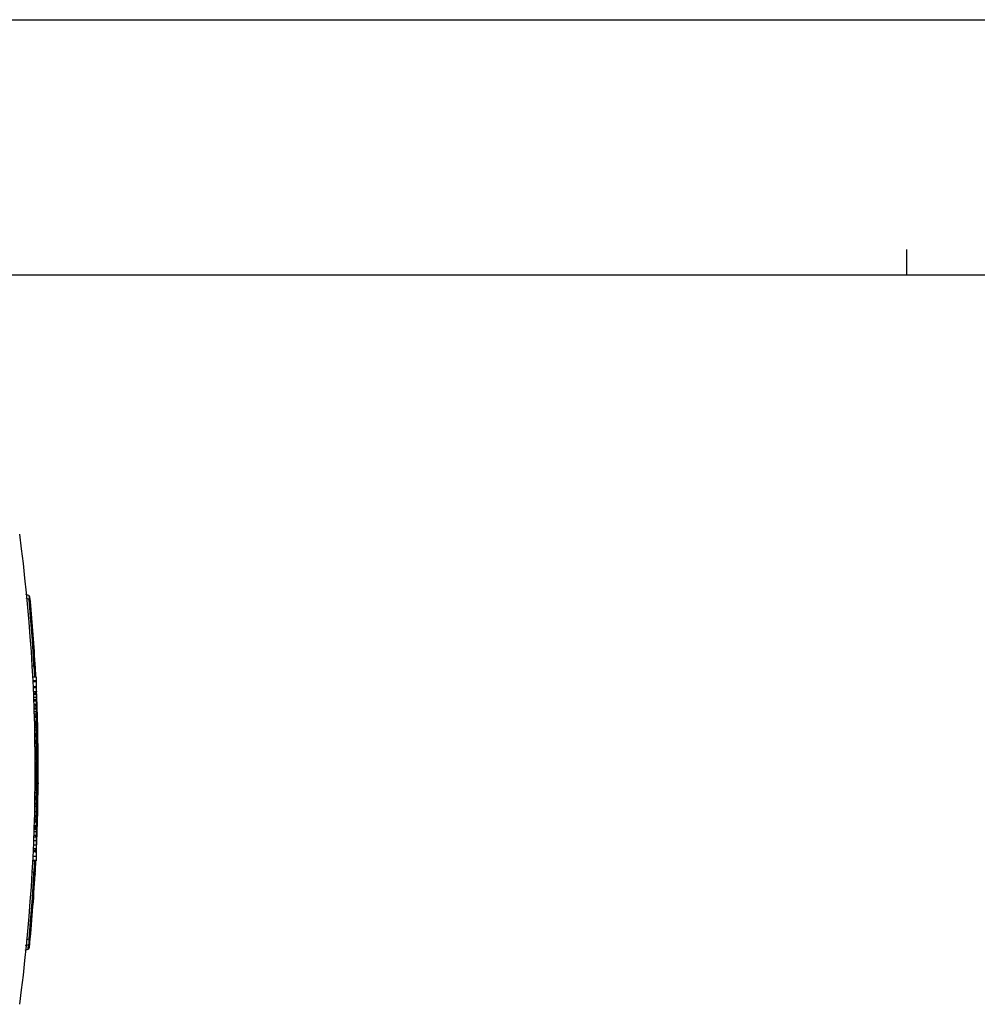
# Model space of a CAD drawing. Extents: x 0 to 594, y 0 to 420.
# Tile 27 of 28: x 340 to 415, y 343 to 420. Entities that reach past the tile are written whole.
import ezdxf

# ---------------------------------------------------------------- set-up
doc = ezdxf.new("R2010")
doc.units = 0
doc.header["$LTSCALE"] = 32.67
doc.layers.get('0').update_dxf_attribs({"linetype": 'CONTINUOUS'})

msp = doc.modelspace()

# ---------------------------------------------------------------- linework, layer by layer
at = {"color": 7, "linetype": 'CONTINUOUS'}
for p, q in [((0, 420), (594, 420)), ((573, 400), (21, 400)), ((340.259, 374.908), (340.02, 374.995)), ((340.287, 374.608), (340.05, 374.695)), ((340.663, 369.406), (340.502, 369.347)), ((340.763, 369.531), (340.76, 369.544)), ((340.579, 368.554), (340.842, 368.554)), ((340.842, 368.554), (340.842, 367.397)), ((340.594, 368.267), (340.842, 368.267)), ((340.598, 368.18), (340.842, 368.18)), ((340.617, 367.781), (340.842, 367.781)), ((340.621, 367.703), (340.842, 367.703)), ((340.634, 367.397), (340.842, 367.397)), ((340.641, 367.247), (340.842, 367.247)), ((340.842, 367.461), (340.859, 367.438)), ((340.842, 367.247), (340.842, 366.687)), ((340.859, 367.438), (340.873, 367.38)), ((340.664, 366.681), (340.842, 366.681)), ((340.674, 366.413), (340.842, 366.413)), ((340.679, 366.276), (340.842, 366.276)), ((340.842, 366.681), (340.842, 366.413)), ((340.842, 366.276), (340.842, 365.644)), ((340.684, 366.12), (340.842, 366.12)), ((340.7, 365.644), (340.842, 365.644)), ((340.704, 365.494), (340.842, 365.494)), ((340.842, 365.494), (340.842, 364.418)), ((340.729, 364.584), (340.842, 364.584)), ((340.732, 364.41), (340.842, 364.41)), ((340.739, 364.124), (340.842, 364.124)), ((340.743, 363.877), (340.842, 363.877)), ((340.842, 364.41), (340.842, 364.124)), ((340.842, 364.108), (340.842, 363.895)), ((340.842, 363.877), (340.842, 363.592)), ((340.748, 363.592), (340.842, 363.592)), ((340.752, 363.345), (340.842, 363.345)), ((340.842, 363.576), (340.842, 362.307)), ((340.756, 363.058), (340.842, 363.058)), ((340.758, 362.863), (340.842, 362.863)), ((340.763, 362.3), (340.842, 362.3)), ((340.765, 362.038), (340.842, 362.038)), ((340.766, 361.889), (340.842, 361.889)), ((340.766, 361.733), (340.842, 361.733)), ((340.842, 362.3), (340.842, 362.038)), ((340.842, 361.889), (340.842, 359.198)), ((340.901, 362.311), (340.854, 362.294)), ((340.767, 361.257), (340.842, 361.257)), ((340.767, 361.074), (340.842, 361.074)), ((340.765, 360.585), (340.842, 360.585)), ((340.766, 360.789), (340.842, 360.789)), ((340.901, 360.32), (340.859, 360.335)), ((340.755, 359.483), (340.842, 359.483)), ((340.757, 359.675), (340.842, 359.675)), ((340.74, 358.596), (340.842, 358.596)), ((340.741, 358.656), (340.842, 358.656)), ((340.747, 358.978), (340.842, 358.978)), ((340.747, 358.943), (340.842, 358.943)), ((340.751, 359.198), (340.842, 359.198)), ((340.842, 359.182), (340.842, 357.403)), ((340.737, 358.419), (340.842, 358.419)), ((340.706, 357.184), (340.842, 357.184)), ((340.708, 357.262), (340.842, 357.262)), ((340.712, 357.403), (340.842, 357.403)), ((340.842, 357.262), (340.842, 357.193)), ((340.842, 357.184), (340.842, 356.899)), ((340.682, 356.444), (340.842, 356.444)), ((340.688, 356.615), (340.842, 356.615)), ((340.697, 356.899), (340.842, 356.899)), ((340.842, 356.891), (340.842, 356.158)), ((340.655, 355.73), (340.842, 355.73)), ((340.667, 356.024), (340.842, 356.024)), ((340.672, 356.158), (340.842, 356.158)), ((340.842, 356.024), (340.842, 355.095)), ((340.623, 354.98), (340.842, 354.98)), ((340.628, 355.095), (340.842, 355.095)), ((340.715, 355.095), (340.639, 355.067)), ((340.641, 355.391), (340.842, 355.391)), ((340.842, 355.17), (340.859, 355.193)), ((340.842, 354.98), (340.842, 354.149)), ((340.859, 355.193), (340.873, 355.251)), ((340.583, 354.149), (340.842, 354.149)), ((340.586, 354.199), (340.842, 354.199)), ((340.663, 353.225), (340.502, 353.284)), ((340.757, 353.077), (340.763, 353.1)), ((340.287, 348.022), (340.05, 347.936)), ((339.97, 347.136), (340.21, 347.223))]:
    msp.add_line(p, q, dxfattribs=at)
at = {"color": 2, "linetype": 'CONTINUOUS'}
msp.add_line((409, 400), (409, 402), dxfattribs=at)
at = {"color": 9, "linetype": 'CONTINUOUS'}
for p, q in [((340.344, 373.955), (340.287, 374.608)), ((340.405, 373.216), (340.344, 373.955)), ((340.474, 372.324), (340.405, 373.216)), ((340.541, 371.386), (340.474, 372.324)), ((340.626, 370.062), (340.541, 371.386)), ((340.663, 369.406), (340.626, 370.062)), ((340.724, 368.561), (340.679, 369.407)), ((340.644, 367.185), (340.842, 367.185)), ((340.653, 366.963), (340.842, 366.963)), ((340.785, 367.247), (340.779, 367.397)), ((340.853, 367.537), (340.864, 367.581)), ((340.66, 366.785), (340.842, 366.785)), ((340.82, 366.28), (340.816, 366.39)), ((340.687, 366.037), (340.842, 366.037)), ((340.693, 365.843), (340.842, 365.843)), ((340.844, 365.494), (340.839, 365.648)), ((340.708, 365.378), (340.842, 365.378)), ((340.717, 365.039), (340.842, 365.039)), ((340.726, 364.699), (340.842, 364.699)), ((340.894, 362.967), (340.852, 365.198)), ((340.739, 364.091), (340.842, 364.091)), ((340.741, 363.985), (340.842, 363.985)), ((340.743, 363.912), (340.842, 363.912)), ((340.749, 363.56), (340.842, 363.56)), ((340.75, 363.463), (340.842, 363.463)), ((340.752, 363.378), (340.842, 363.378)), ((340.759, 362.783), (340.842, 362.783)), ((340.761, 362.571), (340.842, 362.571)), ((340.763, 362.392), (340.842, 362.392)), ((340.905, 361.672), (340.894, 362.967)), ((340.766, 361.651), (340.842, 361.651)), ((340.905, 360.95), (340.905, 361.672)), ((340.767, 361.456), (340.842, 361.456)), ((340.898, 360.019), (340.905, 360.95)), ((340.762, 360.13), (340.842, 360.13)), ((340.764, 360.469), (340.842, 360.469)), ((340.758, 359.79), (340.842, 359.79)), ((340.888, 359.193), (340.898, 360.019)), ((340.749, 359.063), (340.842, 359.063)), ((340.75, 359.165), (340.842, 359.165)), ((340.847, 357.258), (340.888, 359.193)), ((340.728, 358.006), (340.842, 358.006)), ((340.717, 357.582), (340.842, 357.582)), ((340.691, 356.711), (340.842, 356.711)), ((340.694, 356.809), (340.842, 356.809)), ((340.696, 356.865), (340.842, 356.865)), ((340.809, 356.024), (340.813, 356.158)), ((340.618, 354.864), (340.842, 354.864)), ((340.772, 355.095), (340.778, 355.034)), ((340.778, 355.034), (340.779, 354.98)), ((340.601, 354.499), (340.842, 354.499)), ((340.679, 353.215), (340.715, 353.889)), ((340.715, 353.889), (340.728, 354.154)), ((340.626, 352.569), (340.663, 353.225)), ((340.541, 351.242), (340.626, 352.569)), ((340.474, 350.304), (340.541, 351.242)), ((340.405, 349.411), (340.474, 350.304)), ((340.344, 348.675), (340.405, 349.411)), ((340.287, 348.022), (340.344, 348.675)), ((340.271, 347.736), (340.261, 347.642)), ((340.271, 348.024), (340.268, 347.988)), ((340.321, 347.975), (340.268, 347.988)), ((340.268, 347.988), (340.273, 347.857)), ((340.273, 347.857), (340.271, 347.736)), ((340.009, 347.522), (340.245, 347.587)), ((340.21, 347.223), (340.245, 347.587)), ((340.261, 347.642), (340.245, 347.587))]:
    msp.add_line(p, q, dxfattribs=at)
for points in [[(340.259, 374.908), (340.271, 374.882), (340.28, 374.816)], [(340.28, 374.816), (340.287, 374.715), (340.29, 374.607)], [(340.864, 355.05), (340.853, 355.093), (340.842, 355.105)], [(340.245, 347.587), (340.293, 347.614), (340.327, 347.657), (340.343, 347.71)], [(340.366, 347.942), (340.355, 347.959), (340.321, 347.975)]]:
    msp.add_lwpolyline(points, dxfattribs=at)
at = {"color": 7, "linetype": 'CONTINUOUS'}
for points in [[(340.287, 374.608), (340.335, 374.58), (340.369, 374.536), (340.385, 374.482)], [(340.663, 369.406), (340.717, 369.439), (340.752, 369.492), (340.762, 369.556)], [(340.914, 362.319), (340.952, 362.342), (340.987, 362.392), (340.999, 362.453)], [(340.901, 360.32), (340.952, 360.288), (340.987, 360.239), (340.999, 360.178)], [(340.663, 353.225), (340.717, 353.192), (340.752, 353.139), (340.762, 353.075)], [(340.287, 348.022), (340.335, 348.051), (340.369, 348.095), (340.385, 348.149)], [(340.209, 347.223), (340.257, 347.251), (340.292, 347.295), (340.308, 347.349)]]:
    msp.add_lwpolyline(points, dxfattribs=at)
for centre, radius, start, end in [((200.842, 361.315), 139.925, 352.44065, 7.55935), ((340.207, 374.767), 0.15, 5.50288, 70), ((200.579, 361.315), 140.425, 3.36404, 5.50288), ((200.579, 361.315), 140.425, 2.95559, 3.3536), ((200.579, 361.315), 140.425, 357.32688, 2.66373), ((200.579, 361.315), 140.425, 356.64639, 357.06784), ((200.579, 361.315), 140.425, 354.29217, 356.63596)]:
    msp.add_arc(centre, radius, start, end, dxfattribs=at)

doc.saveas('drawing.dxf')
